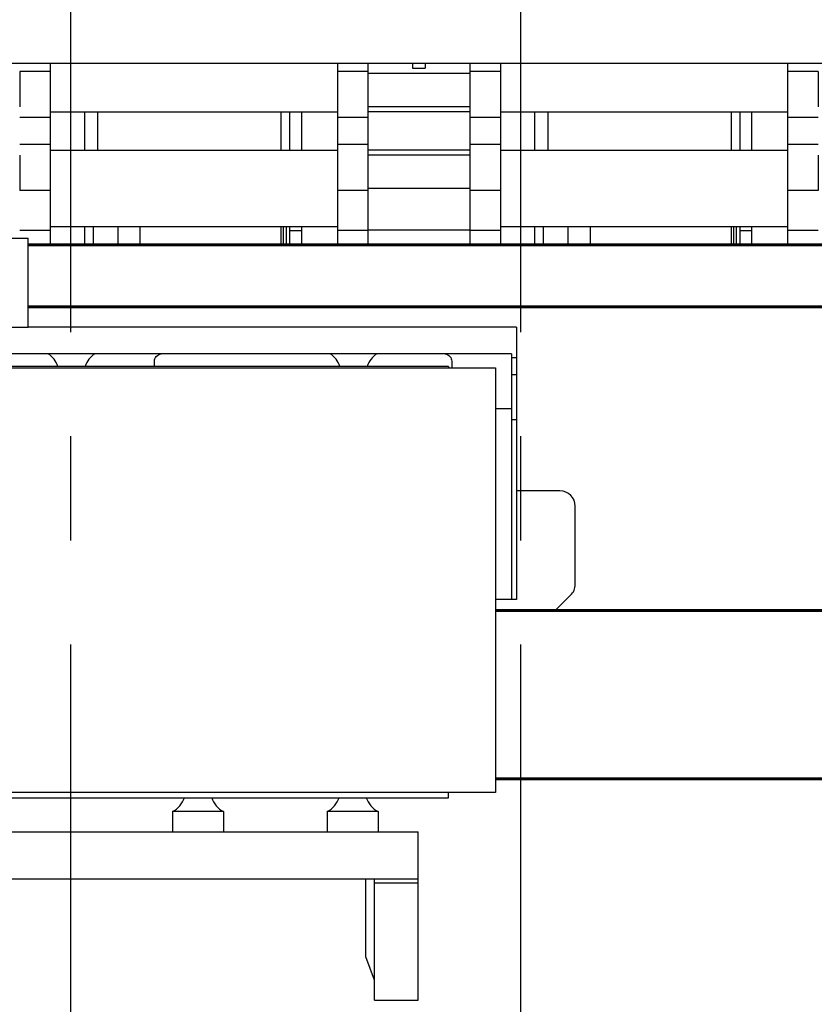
# Model space of a CAD drawing. Header units: millimetres. Extents: x 0 to 1189, y 0 to 841.
# Tile 79 of 173: x 519 to 557, y 623 to 670. Entities that reach past the tile are written whole.
import ezdxf

# ---------------------------------------------------------------- set-up
doc = ezdxf.new("R2010")
doc.units = ezdxf.units.MM
doc.header["$LTSCALE"] = 65.395
doc.linetypes.add('CENTER', pattern=[0.6, 0.375, -0.075, 0.075, -0.075])
for name, color, linetype in [('1937_111000_09_SIMPLE1_D_ABL206', 7, 'CONTINUOUS'), ('1937_111000_09_SIMPLE1_T1_D_PBL207', 7, 'CONTINUOUS'), ('1937_111000_09_SIMPLE1_T2_D_PBL269', 7, 'CONTINUOUS'), ('1937_111000_09_SIMPLE1_T2_D_PBL292', 7, 'CONTINUOUS'), ('1937_111000_09_SIMPLE1_T2_D_PBL318', 7, 'CONTINUOUS'), ('1937_111200_09_SIMPLE1_B_ABL248', 7, 'CONTINUOUS'), ('1937_111200_09_SIMPLE1_T6_B_PBL271', 7, 'CONTINUOUS'), ('1937_111200_09_SIMPLE1_T6_B_PBL294', 7, 'CONTINUOUS'), ('1937_832000_08_SIMPLE1_T2_X_PBL295', 7, 'CONTINUOUS'), ('1937_832000_08_SIMPLE1_T3_X_PBL281', 7, 'CONTINUOUS'), ('1937_832000_08_SIMPLE1_T3_X_PBL293', 7, 'CONTINUOUS'), ('1937_832000_08_SIMPLE1_T3_X_PBL298', 7, 'CONTINUOUS'), ('1937_832000_08_SIMPLE1_T3_X_PBL319', 7, 'CONTINUOUS'), ('1937_832000_08_SIMPLE1_T5_X_PBL461', 7, 'CONTINUOUS'), ('1937_832000_08_SIMPLE1_T5_X_PBL462', 7, 'CONTINUOUS'), ('1937_832000_08_SIMPLE1_X_ABL252', 7, 'CONTINUOUS'), ('32007_060000_TLKGS_KGS_V_ABL4', 7, 'CONTINUOUS'), ('32007_061000_TLKGS_KGS_V_ABL59', 7, 'CONTINUOUS'), ('32067_000000_TLKGS_MARKETING_ABL3', 7, 'CONTINUOUS'), ('32067_030000_TLKGS_V_ABL8', 7, 'CONTINUOUS'), ('32067_100000_TLKGS_V_ABL194', 7, 'CONTINUOUS'), ('32067_171000_01_SIMPLE1_T1_X_PBL456', 7, 'CONTINUOUS'), ('32067_171000_01_SIMPLE1_X_ABL450', 7, 'CONTINUOUS'), ('32067_300000_TLKGS_V_ABL210', 7, 'CONTINUOUS'), ('32067_390200_01_SIMPLE1_T1_X_PBL214', 7, 'CONTINUOUS'), ('32067_390200_01_SIMPLE1_X_ABL213', 7, 'CONTINUOUS'), ('32067_700000_TLKGS_V_ABL9', 7, 'CONTINUOUS'), ('32067_727000_01_SIMPLE1_T1_X_PBL11', 7, 'CONTINUOUS'), ('32067_727000_01_SIMPLE1_X_ABL10', 7, 'CONTINUOUS'), ('32067_800000_TLKGS_V_ABL45', 7, 'CONTINUOUS'), ('34007_390500_01_SIMPLE1_T1_X_PBL261', 7, 'CONTINUOUS'), ('34007_390500_01_SIMPLE1_X_ABL260', 7, 'CONTINUOUS'), ('34007_390700_01_SIMPLE1_T1_X_PBL268', 7, 'CONTINUOUS'), ('34007_390700_01_SIMPLE1_T2_X_PBL259', 7, 'CONTINUOUS'), ('34007_390700_01_SIMPLE1_T3_X_PBL267', 7, 'CONTINUOUS'), ('34007_390700_01_SIMPLE1_X#AF0_ABL258', 7, 'CONTINUOUS'), ('new_view_2_VBL0', 7, 'CONTINUOUS')]:
    doc.layers.add(name, color=color, linetype=linetype)

# ---------------------------------------------------------------- blocks, each defined once
blk = doc.blocks.new('34007_390500_01_SIMPLE1_T1_X_PBL261', base_point=(521.708, 643.317))
at = {"layer": '34007_390500_01_SIMPLE1_T1_X_PBL261', "color": 7, "linetype": 'Continuous'}
for p, q in [((501.678, 633.317), (501.678, 653.317)), ((501.678, 653.317), (541.738, 653.317)), ((541.738, 653.317), (541.738, 633.317)), ((506.978, 646.457), (506.978, 640.057)), ((517.378, 646.457), (506.978, 646.457)), ((517.378, 640.057), (517.378, 646.457)), ((506.978, 640.057), (517.378, 640.057)), ((541.738, 633.317), (501.678, 633.317))]:
    blk.add_line(p, q, dxfattribs=at)
blk = doc.blocks.new('34007_390500_01_SIMPLE1_X_ABL260', base_point=(521.708, 643.317))
at = {"layer": '34007_390500_01_SIMPLE1_T1_X_PBL261'}
blk.add_blockref('34007_390500_01_SIMPLE1_T1_X_PBL261', (521.708, 643.317), dxfattribs=at)
blk = doc.blocks.new('32007_061000_TLKGS_KGS_V_ABL59', base_point=(495.898, 626.181))
at = {"layer": '34007_390500_01_SIMPLE1_X_ABL260'}
blk.add_blockref('34007_390500_01_SIMPLE1_X_ABL260', (521.708, 643.317), dxfattribs=at)
blk = doc.blocks.new('32007_060000_TLKGS_KGS_V_ABL4', base_point=(478.308, 647.553))
at = {"layer": '32007_061000_TLKGS_KGS_V_ABL59'}
blk.add_blockref('32007_061000_TLKGS_KGS_V_ABL59', (495.898, 626.181), dxfattribs=at)
blk = doc.blocks.new('32067_727000_01_SIMPLE1_T1_X_PBL11', base_point=(519.338, 693.219))
at = {"layer": '32067_727000_01_SIMPLE1_T1_X_PBL11', "color": 7, "linetype": 'Continuous'}
blk.add_line((483.698, 667.65), (621.358, 667.65), dxfattribs=at)
blk = doc.blocks.new('32067_727000_01_SIMPLE1_X_ABL10', base_point=(519.338, 693.219))
at = {"layer": '32067_727000_01_SIMPLE1_T1_X_PBL11'}
blk.add_blockref('32067_727000_01_SIMPLE1_T1_X_PBL11', (519.338, 693.219), dxfattribs=at)
blk = doc.blocks.new('32067_700000_TLKGS_V_ABL9', base_point=(519.338, 693.219))
at = {"layer": '32067_727000_01_SIMPLE1_X_ABL10'}
blk.add_blockref('32067_727000_01_SIMPLE1_X_ABL10', (519.338, 693.219), dxfattribs=at)
blk = doc.blocks.new('1937_832000_08_SIMPLE1_T3_X_PBL281', base_point=(520.058, 663.395))
at = {"layer": '1937_832000_08_SIMPLE1_T3_X_PBL281', "color": 7, "linetype": 'Continuous'}
for p, q in [((520.778, 667.65), (520.778, 659.141)), ((519.338, 667.269), (519.338, 665.601)), ((519.338, 663.317), (519.338, 661.653))]:
    blk.add_line(p, q, dxfattribs=at)
at = {"layer": '1937_832000_08_SIMPLE1_T3_X_PBL281', "color": 9, "linetype": 'Continuous'}
for p, q in [((520.778, 667.269), (519.338, 667.269)), ((520.778, 665.096), (519.338, 665.096)), ((520.778, 663.825), (519.338, 663.825)), ((520.778, 661.653), (519.338, 661.653)), ((520.778, 659.771), (519.338, 659.771))]:
    blk.add_line(p, q, dxfattribs=at)
blk = doc.blocks.new('1937_832000_08_SIMPLE1_T3_X_PBL293', base_point=(535.018, 663.395))
at = {"layer": '1937_832000_08_SIMPLE1_T3_X_PBL293', "color": 7, "linetype": 'Continuous'}
for p, q in [((534.298, 667.65), (534.298, 659.141)), ((535.738, 667.269), (535.738, 665.601)), ((535.738, 663.317), (535.738, 661.653))]:
    blk.add_line(p, q, dxfattribs=at)
at = {"layer": '1937_832000_08_SIMPLE1_T3_X_PBL293', "color": 9, "linetype": 'Continuous'}
for p, q in [((535.738, 667.269), (534.298, 667.269)), ((535.738, 665.096), (534.298, 665.096)), ((535.738, 663.825), (534.298, 663.825)), ((535.738, 661.653), (534.298, 661.653)), ((535.738, 659.771), (534.298, 659.771))]:
    blk.add_line(p, q, dxfattribs=at)
blk = doc.blocks.new('1937_832000_08_SIMPLE1_T2_X_PBL295', base_point=(538.138, 663.395))
at = {"layer": '1937_832000_08_SIMPLE1_T2_X_PBL295', "color": 7, "linetype": 'Continuous'}
for p, q in [((535.738, 667.65), (535.738, 663.317)), ((537.838, 667.65), (537.838, 667.415)), ((537.838, 667.415), (538.438, 667.415)), ((538.438, 667.65), (538.438, 667.415)), ((540.538, 667.65), (540.538, 663.317)), ((535.738, 662.308), (535.738, 659.141)), ((540.538, 661.757), (540.538, 659.141))]:
    blk.add_line(p, q, dxfattribs=at)
at = {"layer": '1937_832000_08_SIMPLE1_T2_X_PBL295', "color": 9, "linetype": 'Continuous'}
for p, q in [((540.538, 667.161), (535.738, 667.161)), ((540.538, 665.601), (535.738, 665.601)), ((540.538, 665.361), (535.738, 665.361)), ((540.538, 663.557), (535.738, 663.557)), ((540.538, 663.317), (535.738, 663.317)), ((540.538, 661.757), (535.738, 661.757)), ((540.538, 659.797), (535.738, 659.797))]:
    blk.add_line(p, q, dxfattribs=at)
blk = doc.blocks.new('1937_832000_08_SIMPLE1_T3_X_PBL298', base_point=(541.258, 663.395))
at = {"layer": '1937_832000_08_SIMPLE1_T3_X_PBL298', "color": 7, "linetype": 'Continuous'}
for p, q in [((541.978, 667.65), (541.978, 659.141)), ((540.538, 667.269), (540.538, 665.601)), ((540.538, 663.317), (540.538, 661.653))]:
    blk.add_line(p, q, dxfattribs=at)
at = {"layer": '1937_832000_08_SIMPLE1_T3_X_PBL298', "color": 9, "linetype": 'Continuous'}
for p, q in [((541.978, 667.269), (540.538, 667.269)), ((541.978, 665.096), (540.538, 665.096)), ((541.978, 663.825), (540.538, 663.825)), ((541.978, 661.653), (540.538, 661.653)), ((541.978, 659.771), (540.538, 659.771))]:
    blk.add_line(p, q, dxfattribs=at)
blk = doc.blocks.new('1937_832000_08_SIMPLE1_T3_X_PBL319', base_point=(556.218, 663.395))
at = {"layer": '1937_832000_08_SIMPLE1_T3_X_PBL319', "color": 7, "linetype": 'Continuous'}
for p, q in [((555.498, 667.65), (555.498, 659.141)), ((556.938, 667.269), (556.938, 665.601)), ((556.938, 663.317), (556.938, 661.653))]:
    blk.add_line(p, q, dxfattribs=at)
at = {"layer": '1937_832000_08_SIMPLE1_T3_X_PBL319', "color": 9, "linetype": 'Continuous'}
for p, q in [((556.938, 667.269), (555.498, 667.269)), ((556.938, 665.096), (555.498, 665.096)), ((556.938, 663.825), (555.498, 663.825)), ((556.938, 661.653), (555.498, 661.653)), ((556.938, 659.771), (555.498, 659.771))]:
    blk.add_line(p, q, dxfattribs=at)
blk = doc.blocks.new('1937_832000_08_SIMPLE1_T5_X_PBL461', base_point=(548.738, 661.761))
at = {"layer": '1937_832000_08_SIMPLE1_T5_X_PBL461', "color": 7, "linetype": 'Continuous'}
for p, q in [((520.778, 663.561), (534.298, 663.561)), ((541.978, 663.561), (555.498, 663.561)), ((520.778, 659.961), (534.298, 659.961)), ((541.978, 659.961), (555.498, 659.961))]:
    blk.add_line(p, q, dxfattribs=at)
blk = doc.blocks.new('1937_832000_08_SIMPLE1_T5_X_PBL462', base_point=(548.738, 665.361))
at = {"layer": '1937_832000_08_SIMPLE1_T5_X_PBL462', "color": 7, "linetype": 'Continuous'}
for p, q in [((520.778, 665.361), (534.298, 665.361)), ((541.978, 665.361), (555.498, 665.361))]:
    blk.add_line(p, q, dxfattribs=at)
blk = doc.blocks.new('1937_832000_08_SIMPLE1_X_ABL252', base_point=(548.738, 663.395))
at = {"layer": '1937_832000_08_SIMPLE1_T2_X_PBL295'}
blk.add_blockref('1937_832000_08_SIMPLE1_T2_X_PBL295', (538.138, 663.395), dxfattribs=at)
at = {"layer": '1937_832000_08_SIMPLE1_T3_X_PBL281'}
blk.add_blockref('1937_832000_08_SIMPLE1_T3_X_PBL281', (520.058, 663.395), dxfattribs=at)
at = {"layer": '1937_832000_08_SIMPLE1_T3_X_PBL293'}
blk.add_blockref('1937_832000_08_SIMPLE1_T3_X_PBL293', (535.018, 663.395), dxfattribs=at)
at = {"layer": '1937_832000_08_SIMPLE1_T3_X_PBL298'}
blk.add_blockref('1937_832000_08_SIMPLE1_T3_X_PBL298', (541.258, 663.395), dxfattribs=at)
at = {"layer": '1937_832000_08_SIMPLE1_T3_X_PBL319'}
blk.add_blockref('1937_832000_08_SIMPLE1_T3_X_PBL319', (556.218, 663.395), dxfattribs=at)
at = {"layer": '1937_832000_08_SIMPLE1_T5_X_PBL461'}
blk.add_blockref('1937_832000_08_SIMPLE1_T5_X_PBL461', (548.738, 661.761), dxfattribs=at)
at = {"layer": '1937_832000_08_SIMPLE1_T5_X_PBL462'}
blk.add_blockref('1937_832000_08_SIMPLE1_T5_X_PBL462', (548.738, 665.361), dxfattribs=at)
blk = doc.blocks.new('32067_800000_TLKGS_V_ABL45', base_point=(525.918, 647.683))
at = {"layer": '1937_832000_08_SIMPLE1_X_ABL252'}
blk.add_blockref('1937_832000_08_SIMPLE1_X_ABL252', (548.738, 663.395), dxfattribs=at)
blk = doc.blocks.new('1937_111000_09_SIMPLE1_T1_D_PBL207', base_point=(552.178, 621.461))
at = {"layer": '1937_111000_09_SIMPLE1_T1_D_PBL207', "color": 7, "linetype": 'Continuous'}
for p, q in [((544.778, 647.521), (542.738, 647.521)), ((545.498, 643.121), (545.498, 646.801)), ((544.598, 641.941), (545.28, 642.605))]:
    blk.add_line(p, q, dxfattribs=at)
for centre, start, end in [((544.778, 646.801), 0, 90), ((544.778, 643.121), 314.2043, 360)]:
    blk.add_arc(centre, 0.72, start, end, dxfattribs=at)
blk = doc.blocks.new('1937_111000_09_SIMPLE1_T2_D_PBL269', base_point=(521.738, 662.251))
at = {"layer": '1937_111000_09_SIMPLE1_T2_D_PBL269', "color": 7, "linetype": 'Continuous'}
for p, q in [((511.418, 663.561), (511.418, 665.361)), ((523.018, 663.561), (523.018, 665.361)), ((531.658, 663.561), (531.658, 665.361)), ((532.058, 663.561), (532.058, 665.361)), ((511.418, 659.421), (511.418, 659.961)), ((522.794, 659.961), (522.794, 659.141)), ((525.015, 659.141), (525.015, 659.961)), ((531.658, 659.141), (531.658, 659.961)), ((531.882, 659.961), (531.882, 659.141)), ((532.058, 659.141), (532.058, 659.961))]:
    blk.add_line(p, q, dxfattribs=at)
at = {"layer": '1937_111000_09_SIMPLE1_T2_D_PBL269', "color": 9, "linetype": 'Continuous'}
for p, q in [((522.402, 663.561), (522.402, 665.361)), ((522.402, 659.141), (522.402, 659.961)), ((523.97, 659.141), (523.97, 659.961)), ((531.761, 659.141), (531.761, 659.961))]:
    blk.add_line(p, q, dxfattribs=at)
blk = doc.blocks.new('1937_111000_09_SIMPLE1_T2_D_PBL292', base_point=(542.938, 662.251))
at = {"layer": '1937_111000_09_SIMPLE1_T2_D_PBL292', "color": 7, "linetype": 'Continuous'}
for p, q in [((532.618, 663.561), (532.618, 665.361)), ((544.218, 663.561), (544.218, 665.361)), ((552.858, 663.561), (552.858, 665.361)), ((553.258, 663.561), (553.258, 665.361)), ((532.618, 659.141), (532.618, 659.961)), ((543.994, 659.961), (543.994, 659.141)), ((546.215, 659.141), (546.215, 659.961)), ((552.858, 659.141), (552.858, 659.961)), ((553.082, 659.961), (553.082, 659.141)), ((553.258, 659.141), (553.258, 659.961))]:
    blk.add_line(p, q, dxfattribs=at)
at = {"layer": '1937_111000_09_SIMPLE1_T2_D_PBL292', "color": 9, "linetype": 'Continuous'}
for p, q in [((543.602, 663.561), (543.602, 665.361)), ((543.602, 659.141), (543.602, 659.961)), ((545.17, 659.141), (545.17, 659.961)), ((552.961, 659.141), (552.961, 659.961))]:
    blk.add_line(p, q, dxfattribs=at)
blk = doc.blocks.new('1937_111000_09_SIMPLE1_T2_D_PBL318', base_point=(564.138, 662.251))
at = {"layer": '1937_111000_09_SIMPLE1_T2_D_PBL318', "color": 7, "linetype": 'Continuous'}
for p, q in [((553.818, 663.561), (553.818, 665.361)), ((565.418, 663.561), (565.418, 665.361)), ((574.058, 663.561), (574.058, 665.361)), ((574.458, 663.561), (574.458, 665.361)), ((553.818, 659.141), (553.818, 659.961)), ((565.194, 659.961), (565.194, 659.141)), ((567.415, 659.141), (567.415, 659.961)), ((574.058, 659.141), (574.058, 659.961)), ((574.282, 659.961), (574.282, 659.141)), ((574.458, 659.141), (574.458, 659.961))]:
    blk.add_line(p, q, dxfattribs=at)
at = {"layer": '1937_111000_09_SIMPLE1_T2_D_PBL318', "color": 9, "linetype": 'Continuous'}
for p, q in [((564.802, 663.561), (564.802, 665.361)), ((564.802, 659.141), (564.802, 659.961)), ((566.37, 659.141), (566.37, 659.961)), ((574.161, 659.141), (574.161, 659.961))]:
    blk.add_line(p, q, dxfattribs=at)
blk = doc.blocks.new('1937_111000_09_SIMPLE1_D_ABL206', base_point=(552.178, 625.805))
at = {"layer": '1937_111000_09_SIMPLE1_T1_D_PBL207'}
blk.add_blockref('1937_111000_09_SIMPLE1_T1_D_PBL207', (552.178, 621.461), dxfattribs=at)
at = {"layer": '1937_111000_09_SIMPLE1_T2_D_PBL269'}
blk.add_blockref('1937_111000_09_SIMPLE1_T2_D_PBL269', (521.738, 662.251), dxfattribs=at)
at = {"layer": '1937_111000_09_SIMPLE1_T2_D_PBL292'}
blk.add_blockref('1937_111000_09_SIMPLE1_T2_D_PBL292', (542.938, 662.251), dxfattribs=at)
at = {"layer": '1937_111000_09_SIMPLE1_T2_D_PBL318'}
blk.add_blockref('1937_111000_09_SIMPLE1_T2_D_PBL318', (564.138, 662.251), dxfattribs=at)
blk = doc.blocks.new('1937_111200_09_SIMPLE1_T6_B_PBL271', base_point=(521.74, 639.239))
at = {"layer": '1937_111200_09_SIMPLE1_T6_B_PBL271', "color": 2, "linetype": 'CENTER'}
blk.add_line((521.74, 615.761), (521.74, 689.692), dxfattribs=at)
blk = doc.blocks.new('1937_111200_09_SIMPLE1_T6_B_PBL294', base_point=(542.94, 639.079))
at = {"layer": '1937_111200_09_SIMPLE1_T6_B_PBL294', "color": 2, "linetype": 'CENTER'}
blk.add_line((542.94, 615.761), (542.94, 689.05), dxfattribs=at)
blk = doc.blocks.new('1937_111200_09_SIMPLE1_B_ABL248', base_point=(561.879, 639.098))
at = {"layer": '1937_111200_09_SIMPLE1_T6_B_PBL271'}
blk.add_blockref('1937_111200_09_SIMPLE1_T6_B_PBL271', (521.74, 639.239), dxfattribs=at)
at = {"layer": '1937_111200_09_SIMPLE1_T6_B_PBL294'}
blk.add_blockref('1937_111200_09_SIMPLE1_T6_B_PBL294', (542.94, 639.079), dxfattribs=at)
blk = doc.blocks.new('32067_171000_01_SIMPLE1_T1_X_PBL456', base_point=(553.766, 659.441))
at = {"layer": '32067_171000_01_SIMPLE1_T1_X_PBL456', "color": 7, "linetype": 'Continuous'}
for p, q in [((532.618, 659.761), (532.058, 659.761)), ((553.818, 659.761), (553.258, 659.761))]:
    blk.add_line(p, q, dxfattribs=at)
blk = doc.blocks.new('32067_171000_01_SIMPLE1_X_ABL450', base_point=(553.899, 662.989))
at = {"layer": '32067_171000_01_SIMPLE1_T1_X_PBL456'}
blk.add_blockref('32067_171000_01_SIMPLE1_T1_X_PBL456', (553.766, 659.441), dxfattribs=at)
blk = doc.blocks.new('32067_100000_TLKGS_V_ABL194', base_point=(551.338, 635.506))
at = {"layer": '1937_111000_09_SIMPLE1_D_ABL206'}
blk.add_blockref('1937_111000_09_SIMPLE1_D_ABL206', (552.178, 625.805), dxfattribs=at)
at = {"layer": '1937_111200_09_SIMPLE1_B_ABL248'}
blk.add_blockref('1937_111200_09_SIMPLE1_B_ABL248', (561.879, 639.098), dxfattribs=at)
at = {"layer": '32067_171000_01_SIMPLE1_X_ABL450'}
blk.add_blockref('32067_171000_01_SIMPLE1_X_ABL450', (553.899, 662.989), dxfattribs=at)
blk = doc.blocks.new('32067_390200_01_SIMPLE1_T1_X_PBL214', base_point=(555.274, 646.541))
at = {"layer": '32067_390200_01_SIMPLE1_T1_X_PBL214', "color": 7, "linetype": 'Continuous'}
for p, q in [((615.078, 659.141), (519.738, 659.141)), ((615.078, 659.091), (519.738, 659.091)), ((562.878, 656.191), (519.738, 656.191)), ((562.878, 656.141), (519.738, 656.141)), ((541.738, 641.941), (565.338, 641.941)), ((541.738, 641.891), (565.338, 641.891)), ((541.738, 633.991), (565.338, 633.991)), ((541.738, 633.941), (565.338, 633.941))]:
    blk.add_line(p, q, dxfattribs=at)
at = {"layer": '32067_390200_01_SIMPLE1_T1_X_PBL214', "color": 9, "linetype": 'Continuous'}
for p, q in [((615.078, 659.061), (519.738, 659.061)), ((562.878, 656.221), (519.738, 656.221)), ((541.738, 641.861), (565.338, 641.861)), ((541.738, 634.021), (565.338, 634.021))]:
    blk.add_line(p, q, dxfattribs=at)
blk = doc.blocks.new('32067_390200_01_SIMPLE1_X_ABL213', base_point=(555.274, 646.541))
at = {"layer": '32067_390200_01_SIMPLE1_T1_X_PBL214'}
blk.add_blockref('32067_390200_01_SIMPLE1_T1_X_PBL214', (555.274, 646.541), dxfattribs=at)
blk = doc.blocks.new('34007_390700_01_SIMPLE1_T2_X_PBL259', base_point=(521.752, 648.811))
at = {"layer": '34007_390700_01_SIMPLE1_T2_X_PBL259', "color": 7, "linetype": 'Continuous'}
for p, q in [((500.766, 642.401), (500.766, 655.221)), ((503.658, 655.221), (500.766, 655.221)), ((542.738, 655.221), (519.738, 655.221)), ((542.738, 655.221), (542.738, 642.401)), ((500.766, 653.781), (501.006, 653.781)), ((501.006, 642.401), (501.006, 653.967)), ((542.498, 653.967), (501.006, 653.967)), ((503.82, 653.317), (503.82, 653.629)), ((517.82, 653.629), (517.82, 653.381)), ((525.684, 653.381), (525.684, 653.629)), ((539.684, 653.629), (539.684, 653.317)), ((542.498, 653.967), (542.498, 642.401)), ((542.738, 653.781), (542.498, 653.781)), ((503.938, 653.381), (503.938, 653.317)), ((539.538, 653.381), (503.938, 653.381)), ((539.538, 653.381), (539.538, 653.317)), ((500.766, 652.981), (501.006, 652.981)), ((542.738, 652.981), (542.498, 652.981)), ((501.678, 651.376), (501.006, 651.376)), ((542.498, 651.376), (541.738, 651.376)), ((500.766, 650.865), (501.006, 650.865)), ((542.738, 650.865), (542.498, 650.865)), ((500.766, 642.401), (501.678, 642.401)), ((542.738, 642.401), (541.738, 642.401))]:
    blk.add_line(p, q, dxfattribs=at)
for centre, start, end in [((506.727, 652.981), 19.4699, 56.1018), ((510.27, 652.981), 123.8982, 160.5301), ((520.007, 652.981), 19.4699, 56.1018), ((523.55, 652.981), 123.8982, 160.5301), ((533.287, 652.981), 19.4699, 56.1018), ((536.83, 652.981), 123.8982, 160.5301)]:
    blk.add_arc(centre, 1.2, start, end, dxfattribs=at)
for points, knots in [([(503.82, 653.629), (503.82, 653.707), (503.891, 653.874), (504.049, 653.951), (504.133, 653.967)], [0, 0, 0, 0, 0.477611, 1, 1, 1, 1]), ([(517.507, 653.967), (517.591, 653.951), (517.749, 653.874), (517.82, 653.707), (517.82, 653.629)], [0, 0, 0, 0, 0.522389, 1, 1, 1, 1]), ([(525.684, 653.629), (525.684, 653.707), (525.755, 653.874), (525.913, 653.951), (525.997, 653.967)], [0, 0, 0, 0, 0.477611, 1, 1, 1, 1]), ([(539.371, 653.967), (539.455, 653.951), (539.613, 653.874), (539.684, 653.707), (539.684, 653.629)], [0, 0, 0, 0, 0.522389, 1, 1, 1, 1])]:
    blk.add_open_spline(points, degree=3, knots=knots, dxfattribs=at)
blk = doc.blocks.new('34007_390700_01_SIMPLE1_T3_X_PBL267', base_point=(511.698, 657.321))
at = {"layer": '34007_390700_01_SIMPLE1_T3_X_PBL267', "color": 7, "linetype": 'Continuous'}
for p, q in [((503.658, 655.221), (503.658, 659.421)), ((503.658, 659.421), (519.738, 659.421)), ((519.738, 655.221), (519.738, 659.421)), ((503.658, 655.221), (519.738, 655.221))]:
    blk.add_line(p, q, dxfattribs=at)
blk = doc.blocks.new('34007_390700_01_SIMPLE1_T1_X_PBL268', base_point=(521.738, 628.51))
at = {"layer": '34007_390700_01_SIMPLE1_T1_X_PBL268', "color": 7, "linetype": 'Continuous'}
for p, q in [((503.938, 633.077), (503.938, 633.317)), ((539.538, 633.077), (539.538, 633.317)), ((503.938, 633.077), (539.538, 633.077)), ((507.258, 632.421), (507.258, 631.477)), ((509.658, 632.421), (507.258, 632.421)), ((509.658, 632.421), (509.658, 631.477)), ((514.538, 632.421), (514.538, 631.477)), ((516.938, 632.421), (514.538, 632.421)), ((516.938, 632.421), (516.938, 631.477)), ((526.538, 632.421), (526.538, 631.477)), ((528.938, 632.421), (526.538, 632.421)), ((528.938, 632.421), (528.938, 631.477)), ((533.818, 632.421), (533.818, 631.477)), ((536.218, 632.421), (533.818, 632.421)), ((536.218, 632.421), (536.218, 631.477)), ((505.378, 623.544), (505.378, 631.477)), ((505.378, 631.477), (538.098, 631.477)), ((538.098, 623.544), (538.098, 631.477)), ((505.378, 629.263), (538.098, 629.263)), ((507.432, 629.059), (505.378, 629.059)), ((507.432, 623.544), (507.432, 629.263)), ((507.832, 629.263), (507.832, 625.515)), ((535.644, 625.595), (535.644, 629.263)), ((536.044, 623.544), (536.044, 629.263)), ((538.098, 629.059), (536.044, 629.059)), ((507.832, 625.515), (507.432, 624.416)), ((536.044, 624.496), (535.644, 625.595)), ((505.378, 623.544), (507.432, 623.544)), ((536.044, 623.544), (538.098, 623.544))]:
    blk.add_line(p, q, dxfattribs=at)
for centre, start, end in [((506.687, 633.477), 298.4339, 340.5293), ((510.23, 633.477), 199.4707, 241.5661), ((513.967, 633.477), 298.4339, 340.5293), ((517.51, 633.477), 199.4707, 241.5661), ((525.967, 633.477), 298.4339, 340.5293), ((529.51, 633.477), 199.4707, 241.5661), ((533.247, 633.477), 298.4339, 340.5293), ((536.79, 633.477), 199.4707, 241.5661)]:
    blk.add_arc(centre, 1.2, start, end, dxfattribs=at)
blk = doc.blocks.new('34007_390700_01_SIMPLE1_X#AF0_ABL258', base_point=(553.552, 641.482))
at = {"layer": '34007_390700_01_SIMPLE1_T1_X_PBL268'}
blk.add_blockref('34007_390700_01_SIMPLE1_T1_X_PBL268', (521.738, 628.51), dxfattribs=at)
at = {"layer": '34007_390700_01_SIMPLE1_T2_X_PBL259'}
blk.add_blockref('34007_390700_01_SIMPLE1_T2_X_PBL259', (521.752, 648.811), dxfattribs=at)
at = {"layer": '34007_390700_01_SIMPLE1_T3_X_PBL267'}
blk.add_blockref('34007_390700_01_SIMPLE1_T3_X_PBL267', (511.698, 657.321), dxfattribs=at)
blk = doc.blocks.new('32067_300000_TLKGS_V_ABL210', base_point=(555.034, 641.482))
at = {"layer": '32067_390200_01_SIMPLE1_X_ABL213'}
blk.add_blockref('32067_390200_01_SIMPLE1_X_ABL213', (555.274, 646.541), dxfattribs=at)
at = {"layer": '34007_390700_01_SIMPLE1_X#AF0_ABL258'}
blk.add_blockref('34007_390700_01_SIMPLE1_X#AF0_ABL258', (553.552, 641.482), dxfattribs=at)
blk = doc.blocks.new('32067_030000_TLKGS_V_ABL8', base_point=(524.768, 650.451))
at = {"layer": '32067_100000_TLKGS_V_ABL194'}
blk.add_blockref('32067_100000_TLKGS_V_ABL194', (551.338, 635.506), dxfattribs=at)
at = {"layer": '32067_300000_TLKGS_V_ABL210'}
blk.add_blockref('32067_300000_TLKGS_V_ABL210', (555.034, 641.482), dxfattribs=at)
at = {"layer": '32067_700000_TLKGS_V_ABL9'}
blk.add_blockref('32067_700000_TLKGS_V_ABL9', (519.338, 693.219), dxfattribs=at)
at = {"layer": '32067_800000_TLKGS_V_ABL45'}
blk.add_blockref('32067_800000_TLKGS_V_ABL45', (525.918, 647.683), dxfattribs=at)
blk = doc.blocks.new('32067_000000_TLKGS_MARKETING_ABL3', base_point=(526.532, 650.451))
at = {"layer": '32007_060000_TLKGS_KGS_V_ABL4'}
blk.add_blockref('32007_060000_TLKGS_KGS_V_ABL4', (478.308, 647.553), dxfattribs=at)
at = {"layer": '32067_030000_TLKGS_V_ABL8'}
blk.add_blockref('32067_030000_TLKGS_V_ABL8', (524.768, 650.451), dxfattribs=at)
blk = doc.blocks.new('NEW_VIEW_2_VBL0', base_point=(603.51, 637.661))
at = {"layer": '32067_000000_TLKGS_MARKETING_ABL3'}
blk.add_blockref('32067_000000_TLKGS_MARKETING_ABL3', (526.532, 650.451), dxfattribs=at)

msp = doc.modelspace()

# ---------------------------------------------------------------- block references
at = {"layer": 'new_view_2_VBL0'}
msp.add_blockref('NEW_VIEW_2_VBL0', (603.51017, 637.66074), dxfattribs=at)

doc.saveas('drawing.dxf')
